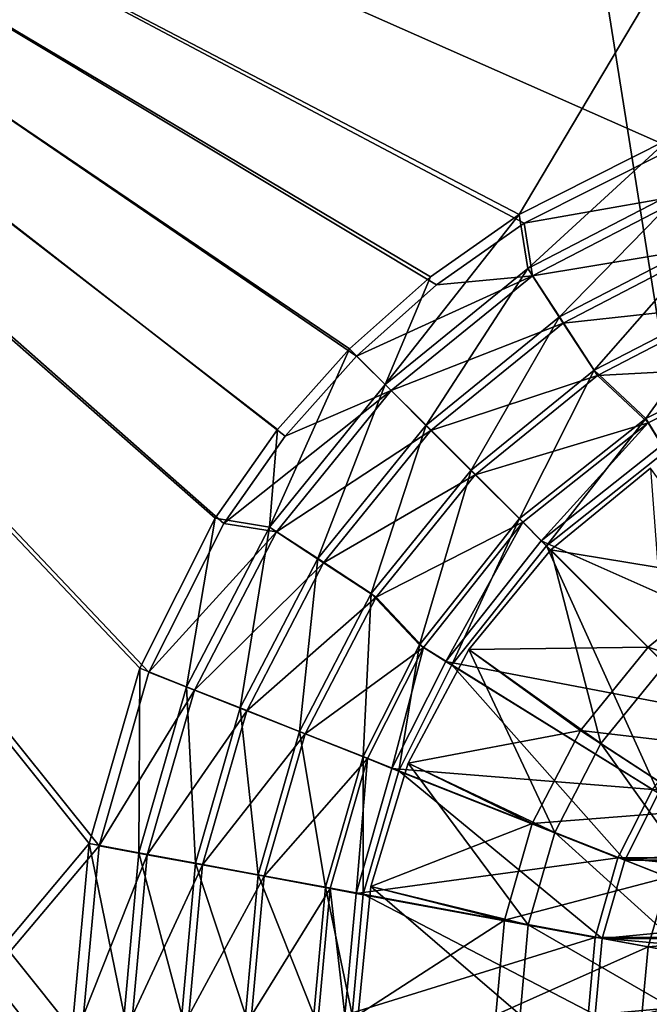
# Model space of a CAD drawing. Header units: metres. Extents: x -1004 to 0, y -808 to 0.
# Tile 55 of 124: x -653 to -558, y -442 to -293. Entities that reach past the tile are written whole.
import ezdxf

# ---------------------------------------------------------------- set-up
doc = ezdxf.new("R2010")
doc.units = ezdxf.units.M

msp = doc.modelspace()

# ---------------------------------------------------------------- linework, layer by layer
at = {"layer": 'top0123413'}
for points in [[(-787.024658, -763.271118, 90), (-994.037292, -10, 90), (-533.424561, -638.481384, 90)], [(-994.037292, -10, 90), (-526.238708, -632.856445, 90), (-533.424561, -638.481384, 90)], [(-10, -10, 90), (-502.018646, -625.846375, 90), (-994.037292, -10, 90)], [(-502.018646, -625.846375, 90), (-510.034576, -626.560547, 90), (-994.037292, -10, 90)], [(-994.037292, -10, 90), (-510.034576, -626.560547, 90), (-518.256042, -628.853394, 90)], [(-518.256042, -628.853394, 90), (-526.238708, -632.856445, 90), (-994.037292, -10, 90)], [(-939.738831, -283.879303, 115.067932), (-940.71405, -322.342346, 114.396553), (-597.805054, -78.120209, 118.65947)], [(-940.71405, -322.342346, 114.396553), (-513.875122, -606.131226, 109.443001), (-597.805054, -78.120209, 118.65947)], [(-597.805054, -78.120209, 118.65947), (-513.875122, -606.131226, 109.443001), (-502.018616, -79.224953, 118.640182)], [(-940.71405, -322.342346, 114.396553), (-941.270203, -397.7117, 113.080978), (-513.875122, -606.131226, 109.443001)], [(-941.270203, -397.7117, 113.080978), (-526.001953, -609.617432, 109.382149), (-513.875122, -606.131226, 109.443001)], [(-941.270203, -397.7117, 113.080978), (-940.0625, -472.166809, 111.781357), (-526.001953, -609.617432, 109.382149)]]:
    msp.add_3dface(points, dxfattribs=at)
at = {"layer": 'top0123414'}
for points in [[(-590.094788, -332.992767, 2169.999756), (-576.767883, -323.616211, 2169.999756), (-820.791748, -194.333847, 2169.999756)], [(-576.767883, -323.616211, 2169.999756), (-554.199829, -312.256042, 2169.999756), (-820.791748, -194.333847, 2169.999756)], [(-820.791748, -194.333847, 2169.999756), (-554.199829, -312.256042, 2169.999756), (-502.018646, -194.333847, 2169.999756)], [(-820.791748, -631.100647, 2169.999756), (-641.382935, -418.302765, 2169.999756), (-820.791748, -194.333847, 2169.999756)], [(-641.382935, -418.302765, 2169.999756), (-633.809753, -391.913391, 2169.999756), (-820.791748, -194.333847, 2169.999756)], [(-820.791748, -194.333847, 2169.999756), (-633.809753, -391.913391, 2169.999756), (-622.44812, -369.314484, 2169.999756)], [(-622.44812, -369.314484, 2169.999756), (-613.085571, -355.994965, 2169.999756), (-820.791748, -194.333847, 2169.999756)], [(-613.085571, -355.994965, 2169.999756), (-602.257202, -343.837189, 2169.999756), (-820.791748, -194.333847, 2169.999756)], [(-820.791748, -194.333847, 2169.999756), (-602.257202, -343.837189, 2169.999756), (-590.094788, -332.992767, 2169.999756)], [(-623.733704, -368.474457, 2167.143799), (-635.212952, -391.287018, 2167.143799), (-820.791748, -195.279739, 2167.143799)], [(-635.212952, -391.287018, 2167.143799), (-642.878784, -417.94873, 2167.143799), (-820.791748, -195.279739, 2167.143799)], [(-820.791748, -195.279739, 2167.143799), (-642.878784, -417.94873, 2167.143799), (-820.791748, -630.385498, 2167.143799)], [(-502.018646, -195.279739, 2167.143799), (-577.560303, -322.301056, 2167.143799), (-820.791748, -195.279739, 2167.143799)], [(-577.560303, -322.301056, 2167.143799), (-591.024231, -331.770416, 2167.143799), (-820.791748, -195.279739, 2167.143799)], [(-820.791748, -195.279739, 2167.143799), (-591.024231, -331.770416, 2167.143799), (-603.312988, -342.721741, 2167.143799)], [(-603.312988, -342.721741, 2167.143799), (-614.264343, -355.010529, 2167.143799), (-820.791748, -195.279739, 2167.143799)], [(-614.264343, -355.010529, 2167.143799), (-623.733704, -368.474457, 2167.143799), (-820.791748, -195.279739, 2167.143799)], [(-554.747742, -310.821777, 2167.143799), (-577.560303, -322.301056, 2167.143799), (-502.018646, -195.279739, 2167.143799)], [(-576.209534, -330.535919, 2158.308838), (-577.560303, -322.301056, 2167.143799), (-554.747742, -310.821777, 2167.143799)], [(-551.925049, -317.955048, 2158.308838), (-576.209534, -330.535919, 2158.308838), (-554.747742, -310.821777, 2167.143799)], [(-554.199829, -312.256042, 2169.999756), (-576.767883, -323.616211, 2169.999756), (-551.466431, -319.161133, 2161.194092)], [(-571.412842, -337.872803, 2150.335205), (-576.209534, -330.535919, 2158.308838), (-551.925049, -317.955048, 2158.308838)], [(-548.698425, -326.105316, 2150.335205), (-571.412842, -337.872803, 2150.335205), (-551.925049, -317.955048, 2158.308838)], [(-576.767883, -323.616211, 2169.999756), (-575.527283, -331.631378, 2161.194092), (-551.466431, -319.161133, 2161.194092)], [(-551.466431, -319.161133, 2161.194092), (-575.527283, -331.631378, 2161.194092), (-548.30835, -327.135315, 2153.198975)], [(-576.209534, -330.535919, 2158.308838), (-597.888428, -348.146301, 2158.308838), (-577.560303, -322.301056, 2167.143799)], [(-597.888428, -348.146301, 2158.308838), (-591.024231, -331.770416, 2167.143799), (-577.560303, -322.301056, 2167.143799)], [(-576.767883, -323.616211, 2169.999756), (-590.094788, -332.992767, 2169.999756), (-575.527283, -331.631378, 2161.194092)], [(-566.11084, -345.982605, 2143.397217), (-571.412842, -337.872803, 2150.335205), (-548.698425, -326.105316, 2150.335205)], [(-545.131897, -335.114227, 2143.397217), (-566.11084, -345.982605, 2143.397217), (-548.698425, -326.105316, 2150.335205)], [(-575.527283, -331.631378, 2161.194092), (-570.832458, -338.809113, 2153.198975), (-548.30835, -327.135315, 2153.198975)], [(-548.30835, -327.135315, 2153.198975), (-570.832458, -338.809113, 2153.198975), (-544.803223, -335.985565, 2146.241211)], [(-591.690125, -354.344604, 2150.335205), (-597.888428, -348.146301, 2158.308838), (-576.209534, -330.535919, 2158.308838)], [(-571.412842, -337.872803, 2150.335205), (-591.690125, -354.344604, 2150.335205), (-576.209534, -330.535919, 2158.308838)], [(-603.312988, -342.721741, 2167.143799), (-591.024231, -331.770416, 2167.143799), (-597.888428, -348.146301, 2158.308838)], [(-590.094788, -332.992767, 2169.999756), (-602.257202, -343.837189, 2169.999756), (-575.527283, -331.631378, 2161.194092)], [(-575.527283, -331.631378, 2161.194092), (-602.257202, -343.837189, 2169.999756), (-597.004395, -349.086884, 2161.194092)], [(-570.832458, -338.809113, 2153.198975), (-575.527283, -331.631378, 2161.194092), (-597.004395, -349.086884, 2161.194092)], [(-558.303406, -353.343445, 2137.627197), (-566.11084, -345.982605, 2143.397217), (-545.131897, -335.114227, 2143.397217)], [(-541.301453, -344.787262, 2137.627197), (-558.303406, -353.343445, 2137.627197), (-545.131897, -335.114227, 2143.397217)], [(-570.832458, -338.809113, 2153.198975), (-565.621826, -346.775421, 2146.241211), (-544.803223, -335.985565, 2146.241211)], [(-544.803223, -335.985565, 2146.241211), (-565.621826, -346.775421, 2146.241211), (-541.048401, -345.463959, 2140.483154)], [(-584.838867, -361.195892, 2143.397217), (-591.690125, -354.344604, 2150.335205), (-571.412842, -337.872803, 2150.335205)], [(-566.11084, -345.982605, 2143.397217), (-584.838867, -361.195892, 2143.397217), (-571.412842, -337.872803, 2150.335205)], [(-590.937866, -355.14978, 2153.198975), (-570.832458, -338.809113, 2153.198975), (-597.004395, -349.086884, 2161.194092)], [(-565.621826, -346.775421, 2146.241211), (-570.832458, -338.809113, 2153.198975), (-590.937866, -355.14978, 2153.198975)], [(-597.888428, -348.146301, 2158.308838), (-615.498779, -369.825195, 2158.308838), (-603.312988, -342.721741, 2167.143799)], [(-615.498779, -369.825195, 2158.308838), (-614.264343, -355.010529, 2167.143799), (-603.312988, -342.721741, 2167.143799)], [(-602.257202, -343.837189, 2169.999756), (-613.085571, -355.994965, 2169.999756), (-597.004395, -349.086884, 2161.194092)], [(-565.621826, -346.775421, 2146.241211), (-557.935303, -353.965118, 2140.483154), (-541.048401, -345.463959, 2140.483154)], [(-558.303406, -353.343445, 2137.627197), (-541.301453, -344.787262, 2137.627197), (-555.238403, -358.28421, 2137.627197)], [(-557.935303, -353.965118, 2140.483154), (-555.829834, -357.36615, 2140.483154), (-541.048401, -345.463959, 2140.483154)], [(-584.204834, -361.878784, 2146.241211), (-565.621826, -346.775421, 2146.241211), (-590.937866, -355.14978, 2153.198975)], [(-577.482239, -368.552521, 2137.627197), (-584.838867, -361.195892, 2143.397217), (-566.11084, -345.982605, 2143.397217)], [(-557.935303, -353.965118, 2140.483154), (-565.621826, -346.775421, 2146.241211), (-584.204834, -361.878784, 2146.241211)], [(-558.303406, -353.343445, 2137.627197), (-577.482239, -368.552521, 2137.627197), (-566.11084, -345.982605, 2143.397217)], [(-608.161926, -374.621887, 2150.335205), (-615.498779, -369.825195, 2158.308838), (-597.888428, -348.146301, 2158.308838)], [(-591.690125, -354.344604, 2150.335205), (-608.161926, -374.621887, 2150.335205), (-597.888428, -348.146301, 2158.308838)], [(-597.004395, -349.086884, 2161.194092), (-613.085571, -355.994965, 2169.999756), (-622.44812, -369.314484, 2169.999756)], [(-597.004395, -349.086884, 2161.194092), (-622.44812, -369.314484, 2169.999756), (-614.447083, -370.574341, 2161.194092)], [(-590.937866, -355.14978, 2153.198975), (-597.004395, -349.086884, 2161.194092), (-614.447083, -370.574341, 2161.194092)], [(-600.052124, -379.923889, 2143.397217), (-608.161926, -374.621887, 2150.335205), (-591.690125, -354.344604, 2150.335205)], [(-584.838867, -361.195892, 2143.397217), (-600.052124, -379.923889, 2143.397217), (-591.690125, -354.344604, 2150.335205)], [(-576.993774, -369.085602, 2140.483154), (-557.935303, -353.965118, 2140.483154), (-584.204834, -361.878784, 2146.241211)], [(-577.482239, -368.552521, 2137.627197), (-558.303406, -353.343445, 2137.627197), (-573.370911, -372.663788, 2137.627197)], [(-576.993774, -369.085602, 2140.483154), (-574.170776, -371.919464, 2140.483154), (-557.935303, -353.965118, 2140.483154)], [(-574.170776, -371.919464, 2140.483154), (-555.829834, -357.36615, 2140.483154), (-557.935303, -353.965118, 2140.483154)], [(-558.303406, -353.343445, 2137.627197), (-555.238403, -358.28421, 2137.627197), (-573.370911, -372.663788, 2137.627197)], [(-623.733704, -368.474457, 2167.143799), (-614.264343, -355.010529, 2167.143799), (-615.498779, -369.825195, 2158.308838)], [(-607.266602, -375.264893, 2153.198975), (-590.937866, -355.14978, 2153.198975), (-614.447083, -370.574341, 2161.194092)], [(-584.204834, -361.878784, 2146.241211), (-590.937866, -355.14978, 2153.198975), (-607.266602, -375.264893, 2153.198975)], [(-555.829834, -357.36615, 2140.483154), (-574.170776, -371.919464, 2140.483154), (-536.345947, -388.761688, 2169.999756)], [(-547.243347, -398.791382, 2167.143799), (-573.370911, -372.663788, 2137.627197), (-555.238403, -358.28421, 2137.627197)], [(-599.297119, -380.470764, 2146.241211), (-584.204834, -361.878784, 2146.241211), (-607.266602, -375.264893, 2153.198975)], [(-592.691284, -387.731354, 2137.627197), (-600.052124, -379.923889, 2143.397217), (-584.838867, -361.195892, 2143.397217)], [(-576.993774, -369.085602, 2140.483154), (-584.204834, -361.878784, 2146.241211), (-599.297119, -380.470764, 2146.241211)], [(-577.482239, -368.552521, 2137.627197), (-592.691284, -387.731354, 2137.627197), (-584.838867, -361.195892, 2143.397217)], [(-628.079712, -394.10968, 2158.308838), (-635.212952, -391.287018, 2167.143799), (-623.733704, -368.474457, 2167.143799)], [(-622.44812, -369.314484, 2169.999756), (-633.809753, -391.913391, 2169.999756), (-614.447083, -370.574341, 2161.194092)], [(-615.498779, -369.825195, 2158.308838), (-628.079712, -394.10968, 2158.308838), (-623.733704, -368.474457, 2167.143799)], [(-592.091797, -388.135132, 2140.483154), (-576.993774, -369.085602, 2140.483154), (-599.297119, -380.470764, 2146.241211)], [(-592.691284, -387.731354, 2137.627197), (-577.482239, -368.552521, 2137.627197), (-587.750549, -390.796326, 2137.627197)], [(-592.091797, -388.135132, 2140.483154), (-588.696167, -390.249329, 2140.483154), (-576.993774, -369.085602, 2140.483154)], [(-588.696167, -390.249329, 2140.483154), (-574.170776, -371.919464, 2140.483154), (-576.993774, -369.085602, 2140.483154)], [(-577.482239, -368.552521, 2137.627197), (-573.370911, -372.663788, 2137.627197), (-587.750549, -390.796326, 2137.627197)], [(-614.447083, -370.574341, 2161.194092), (-633.809753, -391.913391, 2169.999756), (-626.903015, -394.642639, 2161.194092)], [(-619.929443, -397.336304, 2150.335205), (-628.079712, -394.10968, 2158.308838), (-615.498779, -369.825195, 2158.308838)], [(-607.266602, -375.264893, 2153.198975), (-614.447083, -370.574341, 2161.194092), (-626.903015, -394.642639, 2161.194092)], [(-608.161926, -374.621887, 2150.335205), (-619.929443, -397.336304, 2150.335205), (-615.498779, -369.825195, 2158.308838)], [(-574.170776, -371.919464, 2140.483154), (-588.696167, -390.249329, 2140.483154), (-548.033142, -398.036957, 2169.999756)], [(-556.351501, -410.274506, 2167.143799), (-587.750549, -390.796326, 2137.627197), (-573.370911, -372.663788, 2137.627197)], [(-574.170776, -371.919464, 2140.483154), (-548.033142, -398.036957, 2169.999756), (-536.345947, -388.761688, 2169.999756)], [(-547.243347, -398.791382, 2167.143799), (-556.351501, -410.274506, 2167.143799), (-573.370911, -372.663788, 2137.627197)], [(-618.926941, -397.79599, 2153.198975), (-607.266602, -375.264893, 2153.198975), (-626.903015, -394.642639, 2161.194092)], [(-610.920532, -400.902832, 2143.397217), (-619.929443, -397.336304, 2150.335205), (-608.161926, -374.621887, 2150.335205)], [(-599.297119, -380.470764, 2146.241211), (-607.266602, -375.264893, 2153.198975), (-618.926941, -397.79599, 2153.198975)], [(-600.052124, -379.923889, 2143.397217), (-610.920532, -400.902832, 2143.397217), (-608.161926, -374.621887, 2150.335205)], [(-601.247498, -404.733307, 2137.627197), (-610.920532, -400.902832, 2143.397217), (-600.052124, -379.923889, 2143.397217)], [(-592.691284, -387.731354, 2137.627197), (-601.247498, -404.733307, 2137.627197), (-600.052124, -379.923889, 2143.397217)], [(-610.074585, -401.295807, 2146.241211), (-599.297119, -380.470764, 2146.241211), (-618.926941, -397.79599, 2153.198975)], [(-592.091797, -388.135132, 2140.483154), (-599.297119, -380.470764, 2146.241211), (-610.074585, -401.295807, 2146.241211)], [(-601.247498, -404.733307, 2137.627197), (-592.691284, -387.731354, 2137.627197), (-595.841492, -406.873444, 2137.627197)], [(-592.691284, -387.731354, 2137.627197), (-587.750549, -390.796326, 2137.627197), (-595.841492, -406.873444, 2137.627197)], [(-600.593994, -405.044983, 2140.483154), (-592.091797, -388.135132, 2140.483154), (-610.074585, -401.295807, 2146.241211)], [(-600.593994, -405.044983, 2140.483154), (-596.879211, -406.528473, 2140.483154), (-592.091797, -388.135132, 2140.483154)], [(-596.879211, -406.528473, 2140.483154), (-588.696167, -390.249329, 2140.483154), (-592.091797, -388.135132, 2140.483154)], [(-588.696167, -390.249329, 2140.483154), (-596.879211, -406.528473, 2140.483154), (-557.29071, -409.717224, 2169.999756)], [(-588.696167, -390.249329, 2140.483154), (-557.29071, -409.717224, 2169.999756), (-548.033142, -398.036957, 2169.999756)], [(-635.335571, -419.345459, 2158.308838), (-642.878784, -417.94873, 2167.143799), (-635.212952, -391.287018, 2167.143799)], [(-633.809753, -391.913391, 2169.999756), (-641.382935, -418.302765, 2169.999756), (-626.903015, -394.642639, 2161.194092)], [(-628.079712, -394.10968, 2158.308838), (-635.335571, -419.345459, 2158.308838), (-635.212952, -391.287018, 2167.143799)], [(-561.485718, -420.474213, 2167.143799), (-595.841492, -406.873444, 2137.627197), (-587.750549, -390.796326, 2137.627197)], [(-556.351501, -410.274506, 2167.143799), (-561.485718, -420.474213, 2167.143799), (-587.750549, -390.796326, 2137.627197)], [(-626.903015, -394.642639, 2161.194092), (-641.382935, -418.302765, 2169.999756), (-634.079956, -419.651031, 2161.194092)], [(-626.716187, -420.940521, 2150.335205), (-635.335571, -419.345459, 2158.308838), (-628.079712, -394.10968, 2158.308838)], [(-618.926941, -397.79599, 2153.198975), (-626.903015, -394.642639, 2161.194092), (-634.079956, -419.651031, 2161.194092)], [(-619.929443, -397.336304, 2150.335205), (-626.716187, -420.940521, 2150.335205), (-628.079712, -394.10968, 2158.308838)], [(-625.645508, -421.207153, 2153.198975), (-618.926941, -397.79599, 2153.198975), (-634.079956, -419.651031, 2161.194092)], [(-617.188721, -422.703583, 2143.397217), (-626.716187, -420.940521, 2150.335205), (-619.929443, -397.336304, 2150.335205)], [(-610.074585, -401.295807, 2146.241211), (-618.926941, -397.79599, 2153.198975), (-625.645508, -421.207153, 2153.198975)], [(-610.920532, -400.902832, 2143.397217), (-617.188721, -422.703583, 2143.397217), (-619.929443, -397.336304, 2150.335205)], [(-606.958435, -424.596069, 2137.627197), (-617.188721, -422.703583, 2143.397217), (-610.920532, -400.902832, 2143.397217)], [(-601.247498, -404.733307, 2137.627197), (-606.958435, -424.596069, 2137.627197), (-610.920532, -400.902832, 2143.397217)], [(-616.284424, -422.934265, 2146.241211), (-610.074585, -401.295807, 2146.241211), (-625.645508, -421.207153, 2153.198975)], [(-600.593994, -405.044983, 2140.483154), (-610.074585, -401.295807, 2146.241211), (-616.284424, -422.934265, 2146.241211)], [(-606.258545, -424.783356, 2140.483154), (-600.593994, -405.044983, 2140.483154), (-616.284424, -422.934265, 2146.241211)], [(-606.958435, -424.596069, 2137.627197), (-601.247498, -404.733307, 2137.627197), (-601.241272, -425.654083, 2137.627197)], [(-606.258545, -424.783356, 2140.483154), (-602.32782, -425.524811, 2140.483154), (-600.593994, -405.044983, 2140.483154)], [(-602.32782, -425.524811, 2140.483154), (-596.879211, -406.528473, 2140.483154), (-600.593994, -405.044983, 2140.483154)], [(-601.247498, -404.733307, 2137.627197), (-595.841492, -406.873444, 2137.627197), (-601.241272, -425.654083, 2137.627197)], [(-596.879211, -406.528473, 2140.483154), (-602.32782, -425.524811, 2140.483154), (-562.51532, -420.108612, 2169.999756)], [(-564.908264, -432.377838, 2167.143799), (-601.241272, -425.654083, 2137.627197), (-595.841492, -406.873444, 2137.627197)], [(-596.879211, -406.528473, 2140.483154), (-562.51532, -420.108612, 2169.999756), (-557.29071, -409.717224, 2169.999756)], [(-561.485718, -420.474213, 2167.143799), (-564.908264, -432.377838, 2167.143799), (-595.841492, -406.873444, 2137.627197)], [(-557.29071, -409.717224, 2169.999756), (-562.51532, -420.108612, 2169.999756), (-441.522003, -420.108612, 2169.999756)], [(-447.685822, -410.274506, 2167.143799), (-561.485718, -420.474213, 2167.143799), (-556.351501, -410.274506, 2167.143799)], [(-447.685822, -410.274506, 2167.143799), (-442.551605, -420.474213, 2167.143799), (-561.485718, -420.474213, 2167.143799)], [(-642.878784, -417.94873, 2167.143799), (-645.270447, -444.016083, 2167.143799), (-820.791748, -630.385498, 2167.143799)], [(-643.735229, -444.059662, 2169.999756), (-641.382935, -418.302765, 2169.999756), (-820.791748, -631.100647, 2169.999756)], [(-637.598999, -444.016083, 2158.308838), (-645.270447, -444.016083, 2167.143799), (-642.878784, -417.94873, 2167.143799)], [(-641.382935, -418.302765, 2169.999756), (-643.735229, -444.059662, 2169.999756), (-634.079956, -419.651031, 2161.194092)], [(-635.335571, -419.345459, 2158.308838), (-637.598999, -444.016083, 2158.308838), (-642.878784, -417.94873, 2167.143799)], [(-634.079956, -419.651031, 2161.194092), (-643.735229, -444.059662, 2169.999756), (-636.308777, -444.096008, 2161.194092)], [(-628.833313, -444.016083, 2150.335205), (-637.598999, -444.016083, 2158.308838), (-635.335571, -419.345459, 2158.308838)], [(-625.645508, -421.207153, 2153.198975), (-634.079956, -419.651031, 2161.194092), (-636.308777, -444.096008, 2161.194092)], [(-626.716187, -420.940521, 2150.335205), (-628.833313, -444.016083, 2150.335205), (-635.335571, -419.345459, 2158.308838)], [(-602.32782, -425.524811, 2140.483154), (-565.990112, -432.223419, 2169.999756), (-562.51532, -420.108612, 2169.999756)], [(-562.51532, -420.108612, 2169.999756), (-565.990112, -432.223419, 2169.999756), (-438.047211, -432.223419, 2169.999756)], [(-442.551605, -420.474213, 2167.143799), (-564.908264, -432.377838, 2167.143799), (-561.485718, -420.474213, 2167.143799)], [(-442.551605, -420.474213, 2167.143799), (-439.129059, -432.377838, 2167.143799), (-564.908264, -432.377838, 2167.143799)], [(-562.51532, -420.108612, 2169.999756), (-438.047211, -432.223419, 2169.999756), (-441.522003, -420.108612, 2169.999756)], [(-627.731995, -444.090912, 2153.198975), (-625.645508, -421.207153, 2153.198975), (-636.308777, -444.096008, 2161.194092)], [(-619.144104, -444.016083, 2143.397217), (-628.833313, -444.016083, 2150.335205), (-626.716187, -420.940521, 2150.335205)], [(-616.284424, -422.934265, 2146.241211), (-625.645508, -421.207153, 2153.198975), (-627.731995, -444.090912, 2153.198975)], [(-617.188721, -422.703583, 2143.397217), (-619.144104, -444.016083, 2143.397217), (-626.716187, -420.940521, 2150.335205)], [(-618.212891, -444.085236, 2146.241211), (-616.284424, -422.934265, 2146.241211), (-627.731995, -444.090912, 2153.198975)], [(-608.740234, -444.016083, 2137.627197), (-619.144104, -444.016083, 2143.397217), (-617.188721, -422.703583, 2143.397217)], [(-606.258545, -424.783356, 2140.483154), (-616.284424, -422.934265, 2146.241211), (-618.212891, -444.085236, 2146.241211)], [(-606.958435, -424.596069, 2137.627197), (-608.740234, -444.016083, 2137.627197), (-617.188721, -422.703583, 2143.397217)], [(-608.017944, -444.048767, 2140.483154), (-606.258545, -424.783356, 2140.483154), (-618.212891, -444.085236, 2146.241211)], [(-608.740234, -444.016083, 2137.627197), (-606.958435, -424.596069, 2137.627197), (-602.926025, -444.016083, 2137.627197)], [(-608.017944, -444.048767, 2140.483154), (-604.017944, -444.056702, 2140.483154), (-606.258545, -424.783356, 2140.483154)], [(-606.958435, -424.596069, 2137.627197), (-601.241272, -425.654083, 2137.627197), (-602.926025, -444.016083, 2137.627197)], [(-604.017944, -444.056702, 2140.483154), (-602.32782, -425.524811, 2140.483154), (-606.258545, -424.783356, 2140.483154)], [(-602.32782, -425.524811, 2140.483154), (-604.017944, -444.056702, 2140.483154), (-565.990112, -432.223419, 2169.999756)], [(-565.976074, -444.016083, 2167.143799), (-602.926025, -444.016083, 2137.627197), (-601.241272, -425.654083, 2137.627197)], [(-564.908264, -432.377838, 2167.143799), (-565.976074, -444.016083, 2167.143799), (-601.241272, -425.654083, 2137.627197)], [(-604.017944, -444.056702, 2140.483154), (-567.067993, -444.042145, 2169.999756), (-565.990112, -432.223419, 2169.999756)], [(-565.990112, -432.223419, 2169.999756), (-567.067993, -444.042145, 2169.999756), (-436.96933, -444.042145, 2169.999756)], [(-565.990112, -432.223419, 2169.999756), (-436.96933, -444.042145, 2169.999756), (-438.047211, -432.223419, 2169.999756)], [(-439.129059, -432.377838, 2167.143799), (-565.976074, -444.016083, 2167.143799), (-564.908264, -432.377838, 2167.143799)], [(-439.129059, -432.377838, 2167.143799), (-438.061249, -444.016083, 2167.143799), (-565.976074, -444.016083, 2167.143799)]]:
    msp.add_3dface(points, dxfattribs=at)
at = {"layer": 'top0123421'}
for points in [[(-557.575684, -360.86911, 2136.719971), (-572.729309, -373.30542, 2136.719971), (-545.291443, -377.827362, 2147.430664)], [(-557.575684, -360.86911, 2134.872559), (-572.729309, -373.30542, 2134.872559), (-557.575684, -360.86911, 2136.719971)], [(-572.729309, -373.30542, 2134.872559), (-572.729309, -373.30542, 2136.719971), (-557.575684, -360.86911, 2136.719971)], [(-572.729309, -373.30542, 2134.872559), (-557.575684, -360.86911, 2134.872559), (-555.327148, -390.707611, 2129.237549)], [(-572.729309, -373.30542, 2136.719971), (-585.165588, -388.459076, 2136.719971), (-557.935913, -388.098816, 2147.430664)], [(-572.729309, -373.30542, 2134.872559), (-585.165588, -388.459076, 2134.872559), (-572.729309, -373.30542, 2136.719971)], [(-585.165588, -388.459076, 2134.872559), (-585.165588, -388.459076, 2136.719971), (-572.729309, -373.30542, 2136.719971)], [(-585.165588, -388.459076, 2134.872559), (-572.729309, -373.30542, 2134.872559), (-565.119385, -402.762177, 2129.237549)], [(-572.729309, -373.30542, 2136.719971), (-557.935913, -388.098816, 2147.430664), (-545.291443, -377.827362, 2147.430664)], [(-565.119385, -402.762177, 2129.237549), (-572.729309, -373.30542, 2134.872559), (-555.327148, -390.707611, 2129.237549)], [(-545.291443, -377.827362, 2147.430664), (-557.935913, -388.098816, 2147.430664), (-533.137085, -396.418304, 2155.620361)], [(-585.165588, -388.459076, 2136.719971), (-594.406616, -405.747742, 2136.719971), (-568.207397, -400.743317, 2147.430664)], [(-585.165588, -388.459076, 2134.872559), (-594.406616, -405.747742, 2134.872559), (-585.165588, -388.459076, 2136.719971)], [(-594.406616, -405.747742, 2134.872559), (-594.406616, -405.747742, 2136.719971), (-585.165588, -388.459076, 2136.719971)], [(-594.406616, -405.747742, 2134.872559), (-585.165588, -388.459076, 2134.872559), (-572.11499, -416.265594, 2129.237549)], [(-585.165588, -388.459076, 2136.719971), (-568.207397, -400.743317, 2147.430664), (-557.935913, -388.098816, 2147.430664)], [(-572.11499, -416.265594, 2129.237549), (-585.165588, -388.459076, 2134.872559), (-565.119385, -402.762177, 2129.237549)], [(-557.935913, -388.098816, 2147.430664), (-568.207397, -400.743317, 2147.430664), (-542.22998, -403.804749, 2155.620361)], [(-557.935913, -388.098816, 2147.430664), (-542.22998, -403.804749, 2155.620361), (-533.137085, -396.418304, 2155.620361)], [(-544.216919, -416.427765, 2125.187256), (-565.119385, -402.762177, 2129.237549), (-555.327148, -390.707611, 2129.237549)], [(-594.406616, -405.747742, 2136.719971), (-575.545349, -414.907532, 2147.430664), (-568.207397, -400.743317, 2147.430664)], [(-568.207397, -400.743317, 2147.430664), (-575.545349, -414.907532, 2147.430664), (-549.616455, -412.897675, 2155.620361)], [(-568.207397, -400.743317, 2147.430664), (-549.616455, -412.897675, 2155.620361), (-542.22998, -403.804749, 2155.620361)], [(-572.11499, -416.265594, 2129.237549), (-565.119385, -402.762177, 2129.237549), (-548.895142, -425.458099, 2125.187256)], [(-565.119385, -402.762177, 2129.237549), (-544.216919, -416.427765, 2125.187256), (-548.895142, -425.458099, 2125.187256)], [(-594.406616, -405.747742, 2136.719971), (-600.097168, -424.50705, 2136.719971), (-575.545349, -414.907532, 2147.430664)], [(-594.406616, -405.747742, 2134.872559), (-600.097168, -424.50705, 2134.872559), (-594.406616, -405.747742, 2136.719971)], [(-600.097168, -424.50705, 2134.872559), (-600.097168, -424.50705, 2136.719971), (-594.406616, -405.747742, 2136.719971)], [(-600.097168, -424.50705, 2134.872559), (-594.406616, -405.747742, 2134.872559), (-576.149658, -430.297974, 2129.237549)], [(-576.149658, -430.297974, 2129.237549), (-594.406616, -405.747742, 2134.872559), (-572.11499, -416.265594, 2129.237549)], [(-549.616455, -412.897675, 2155.620361), (-575.545349, -414.907532, 2147.430664), (-554.893311, -423.083496, 2155.620361)], [(-575.545349, -414.907532, 2147.430664), (-600.097168, -424.50705, 2136.719971), (-579.777405, -429.626648, 2147.430664)], [(-554.893311, -423.083496, 2155.620361), (-575.545349, -414.907532, 2147.430664), (-579.777405, -429.626648, 2147.430664)], [(-551.593323, -434.842163, 2125.187256), (-576.149658, -430.297974, 2129.237549), (-572.11499, -416.265594, 2129.237549)], [(-548.895142, -425.458099, 2125.187256), (-551.593323, -434.842163, 2125.187256), (-572.11499, -416.265594, 2129.237549)], [(-557.936707, -433.668304, 2155.620361), (-554.893311, -423.083496, 2155.620361), (-579.777405, -429.626648, 2147.430664)], [(-533.476501, -431.562195, 2161.084473), (-554.893311, -423.083496, 2155.620361), (-557.936707, -433.668304, 2155.620361)], [(-579.777405, -429.626648, 2147.430664), (-600.097168, -424.50705, 2136.719971), (-602.018677, -444.016083, 2136.719971)], [(-600.097168, -424.50705, 2134.872559), (-602.018677, -444.016083, 2134.872559), (-600.097168, -424.50705, 2136.719971)], [(-602.018677, -444.016083, 2134.872559), (-602.018677, -444.016083, 2136.719971), (-600.097168, -424.50705, 2136.719971)], [(-577.408264, -444.016083, 2129.237549), (-602.018677, -444.016083, 2134.872559), (-600.097168, -424.50705, 2134.872559)], [(-577.408264, -444.016083, 2129.237549), (-600.097168, -424.50705, 2134.872559), (-576.149658, -430.297974, 2129.237549)], [(-579.777405, -429.626648, 2147.430664), (-602.018677, -444.016083, 2136.719971), (-581.097595, -444.016083, 2147.430664)], [(-557.936707, -433.668304, 2155.620361), (-579.777405, -429.626648, 2147.430664), (-581.097595, -444.016083, 2147.430664)], [(-577.408264, -444.016083, 2129.237549), (-576.149658, -430.297974, 2129.237549), (-552.434998, -444.016083, 2125.187256)], [(-576.149658, -430.297974, 2129.237549), (-551.593323, -434.842163, 2125.187256), (-552.434998, -444.016083, 2125.187256)], [(-535.28717, -437.85968, 2161.084473), (-533.476501, -431.562195, 2161.084473), (-557.936707, -433.668304, 2155.620361)], [(-558.886108, -444.016083, 2155.620361), (-557.936707, -433.668304, 2155.620361), (-581.097595, -444.016083, 2147.430664)], [(-535.28717, -437.85968, 2161.084473), (-557.936707, -433.668304, 2155.620361), (-558.886108, -444.016083, 2155.620361)], [(-535.85199, -444.016083, 2161.084473), (-535.28717, -437.85968, 2161.084473), (-558.886108, -444.016083, 2155.620361)]]:
    msp.add_3dface(points, dxfattribs=at)

doc.saveas('drawing.dxf')
